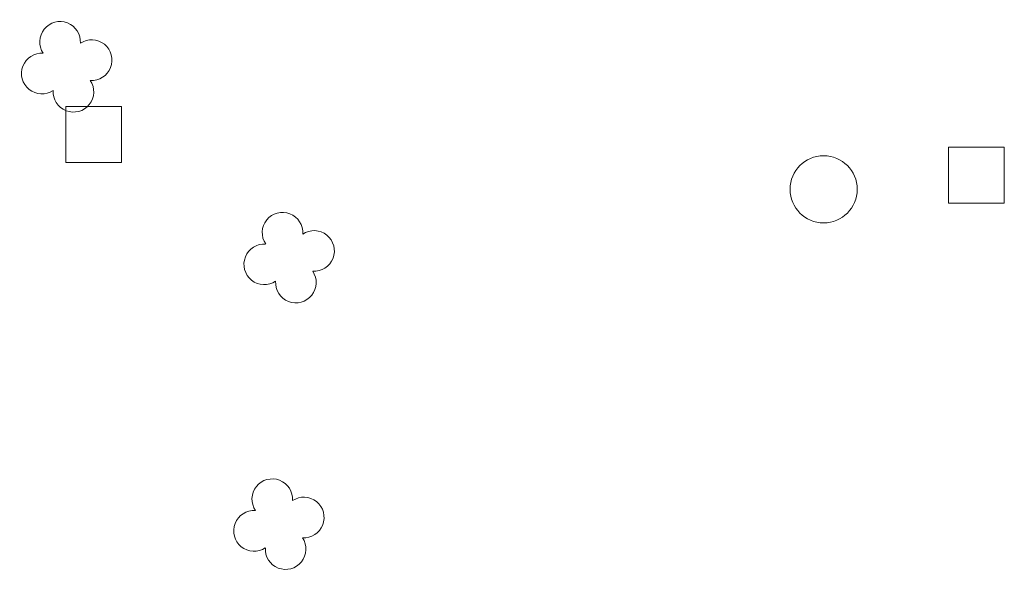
# Model space of a CAD drawing. Header units: metres. Extents: x 43144 to 46063, y 371355 to 373145.
# Tile 23 of 136: x 45290 to 45308, y 372081 to 372091. Entities that reach past the tile are written whole.
import ezdxf

# ---------------------------------------------------------------- set-up
doc = ezdxf.new("R2010")
doc.units = ezdxf.units.M

msp = doc.modelspace()

# ---------------------------------------------------------------- linework, layer by layer
at = {"layer": '', "color": 6, "linetype": 'Continuous', "lineweight": 13, "flags": 128}
for points in [[(45291.255, 372088.236), (45292.255, 372088.236), (45292.255, 372089.236), (45291.255, 372089.236), (45291.255, 372088.236)], [(45291.255, 372088.236), (45292.255, 372088.236), (45292.255, 372089.236), (45291.255, 372089.236), (45291.255, 372088.236)], [(45291.255, 372088.236), (45292.255, 372088.236), (45292.255, 372089.236), (45291.255, 372089.236), (45291.255, 372088.236)], [(45291.255, 372088.236), (45292.255, 372088.236), (45292.255, 372089.236), (45291.255, 372089.236), (45291.255, 372088.236)], [(45291.255, 372088.236), (45292.255, 372088.236), (45292.255, 372089.236), (45291.255, 372089.236), (45291.255, 372088.236)], [(45291.255, 372088.236), (45292.255, 372088.236), (45292.255, 372089.236), (45291.255, 372089.236), (45291.255, 372088.236)], [(45291.255, 372088.236), (45292.255, 372088.236), (45292.255, 372089.236), (45291.255, 372089.236), (45291.255, 372088.236)], [(45291.255, 372088.236), (45292.255, 372088.236), (45292.255, 372089.236), (45291.255, 372089.236), (45291.255, 372088.236)], [(45291.255, 372088.236), (45292.255, 372088.236), (45292.255, 372089.236), (45291.255, 372089.236), (45291.255, 372088.236)], [(45291.255, 372088.236), (45292.255, 372088.236), (45292.255, 372089.236), (45291.255, 372089.236), (45291.255, 372088.236)], [(45291.255, 372088.236), (45292.255, 372088.236), (45292.255, 372089.236), (45291.255, 372089.236), (45291.255, 372088.236)], [(45291.255, 372088.236), (45292.255, 372088.236), (45292.255, 372089.236), (45291.255, 372089.236), (45291.255, 372088.236)], [(45291.255, 372088.236), (45292.255, 372088.236), (45292.255, 372089.236), (45291.255, 372089.236), (45291.255, 372088.236)], [(45291.255, 372088.236), (45292.255, 372088.236), (45292.255, 372089.236), (45291.255, 372089.236), (45291.255, 372088.236)], [(45291.255, 372088.236), (45292.255, 372088.236), (45292.255, 372089.236), (45291.255, 372089.236), (45291.255, 372088.236)], [(45291.255, 372088.236), (45292.255, 372088.236), (45292.255, 372089.236), (45291.255, 372089.236), (45291.255, 372088.236)], [(45291.255, 372088.236), (45292.255, 372088.236), (45292.255, 372089.236), (45291.255, 372089.236), (45291.255, 372088.236)], [(45291.255, 372088.236), (45292.255, 372088.236), (45292.255, 372089.236), (45291.255, 372089.236), (45291.255, 372088.236)], [(45291.255, 372088.236), (45292.255, 372088.236), (45292.255, 372089.236), (45291.255, 372089.236), (45291.255, 372088.236)], [(45291.255, 372088.236), (45292.255, 372088.236), (45292.255, 372089.236), (45291.255, 372089.236), (45291.255, 372088.236)], [(45291.255, 372088.236), (45292.255, 372088.236), (45292.255, 372089.236), (45291.255, 372089.236), (45291.255, 372088.236)], [(45291.255, 372088.236), (45292.255, 372088.236), (45292.255, 372089.236), (45291.255, 372089.236), (45291.255, 372088.236)], [(45291.255, 372088.236), (45292.255, 372088.236), (45292.255, 372089.236), (45291.255, 372089.236), (45291.255, 372088.236)], [(45291.255, 372088.236), (45292.255, 372088.236), (45292.255, 372089.236), (45291.255, 372089.236), (45291.255, 372088.236)], [(45291.255, 372088.236), (45292.255, 372088.236), (45292.255, 372089.236), (45291.255, 372089.236), (45291.255, 372088.236)], [(45291.255, 372088.236), (45292.255, 372088.236), (45292.255, 372089.236), (45291.255, 372089.236), (45291.255, 372088.236)], [(45291.255, 372088.236), (45292.255, 372088.236), (45292.255, 372089.236), (45291.255, 372089.236), (45291.255, 372088.236)], [(45291.255, 372088.236), (45292.255, 372088.236), (45292.255, 372089.236), (45291.255, 372089.236), (45291.255, 372088.236)], [(45291.255, 372088.236), (45292.255, 372088.236), (45292.255, 372089.236), (45291.255, 372089.236), (45291.255, 372088.236)], [(45291.255, 372088.236), (45292.255, 372088.236), (45292.255, 372089.236), (45291.255, 372089.236), (45291.255, 372088.236)], [(45291.255, 372088.236), (45292.255, 372088.236), (45292.255, 372089.236), (45291.255, 372089.236), (45291.255, 372088.236)], [(45291.255, 372088.236), (45292.255, 372088.236), (45292.255, 372089.236), (45291.255, 372089.236), (45291.255, 372088.236)], [(45291.255, 372088.236), (45292.255, 372088.236), (45292.255, 372089.236), (45291.255, 372089.236), (45291.255, 372088.236)], [(45291.255, 372088.236), (45292.255, 372088.236), (45292.255, 372089.236), (45291.255, 372089.236), (45291.255, 372088.236)], [(45307.046, 372087.506), (45308.046, 372087.506), (45308.046, 372088.506), (45307.046, 372088.506), (45307.046, 372087.506)], [(45307.046, 372087.506), (45308.046, 372087.506), (45308.046, 372088.506), (45307.046, 372088.506), (45307.046, 372087.506)], [(45307.046, 372087.506), (45308.046, 372087.506), (45308.046, 372088.506), (45307.046, 372088.506), (45307.046, 372087.506)], [(45307.046, 372087.506), (45308.046, 372087.506), (45308.046, 372088.506), (45307.046, 372088.506), (45307.046, 372087.506)], [(45307.046, 372087.506), (45308.046, 372087.506), (45308.046, 372088.506), (45307.046, 372088.506), (45307.046, 372087.506)], [(45307.046, 372087.506), (45308.046, 372087.506), (45308.046, 372088.506), (45307.046, 372088.506), (45307.046, 372087.506)], [(45307.046, 372087.506), (45308.046, 372087.506), (45308.046, 372088.506), (45307.046, 372088.506), (45307.046, 372087.506)], [(45307.046, 372087.506), (45308.046, 372087.506), (45308.046, 372088.506), (45307.046, 372088.506), (45307.046, 372087.506)], [(45307.046, 372087.506), (45308.046, 372087.506), (45308.046, 372088.506), (45307.046, 372088.506), (45307.046, 372087.506)], [(45307.046, 372087.506), (45308.046, 372087.506), (45308.046, 372088.506), (45307.046, 372088.506), (45307.046, 372087.506)], [(45307.046, 372087.506), (45308.046, 372087.506), (45308.046, 372088.506), (45307.046, 372088.506), (45307.046, 372087.506)], [(45307.046, 372087.506), (45308.046, 372087.506), (45308.046, 372088.506), (45307.046, 372088.506), (45307.046, 372087.506)], [(45307.046, 372087.506), (45308.046, 372087.506), (45308.046, 372088.506), (45307.046, 372088.506), (45307.046, 372087.506)], [(45307.046, 372087.506), (45308.046, 372087.506), (45308.046, 372088.506), (45307.046, 372088.506), (45307.046, 372087.506)], [(45307.046, 372087.506), (45308.046, 372087.506), (45308.046, 372088.506), (45307.046, 372088.506), (45307.046, 372087.506)], [(45307.046, 372087.506), (45308.046, 372087.506), (45308.046, 372088.506), (45307.046, 372088.506), (45307.046, 372087.506)], [(45307.046, 372087.506), (45308.046, 372087.506), (45308.046, 372088.506), (45307.046, 372088.506), (45307.046, 372087.506)], [(45307.046, 372087.506), (45308.046, 372087.506), (45308.046, 372088.506), (45307.046, 372088.506), (45307.046, 372087.506)], [(45307.046, 372087.506), (45308.046, 372087.506), (45308.046, 372088.506), (45307.046, 372088.506), (45307.046, 372087.506)], [(45307.046, 372087.506), (45308.046, 372087.506), (45308.046, 372088.506), (45307.046, 372088.506), (45307.046, 372087.506)], [(45307.046, 372087.506), (45308.046, 372087.506), (45308.046, 372088.506), (45307.046, 372088.506), (45307.046, 372087.506)], [(45307.046, 372087.506), (45308.046, 372087.506), (45308.046, 372088.506), (45307.046, 372088.506), (45307.046, 372087.506)], [(45307.046, 372087.506), (45308.046, 372087.506), (45308.046, 372088.506), (45307.046, 372088.506), (45307.046, 372087.506)], [(45307.046, 372087.506), (45308.046, 372087.506), (45308.046, 372088.506), (45307.046, 372088.506), (45307.046, 372087.506)], [(45307.046, 372087.506), (45308.046, 372087.506), (45308.046, 372088.506), (45307.046, 372088.506), (45307.046, 372087.506)], [(45307.046, 372087.506), (45308.046, 372087.506), (45308.046, 372088.506), (45307.046, 372088.506), (45307.046, 372087.506)], [(45307.046, 372087.506), (45308.046, 372087.506), (45308.046, 372088.506), (45307.046, 372088.506), (45307.046, 372087.506)], [(45307.046, 372087.506), (45308.046, 372087.506), (45308.046, 372088.506), (45307.046, 372088.506), (45307.046, 372087.506)], [(45307.046, 372087.506), (45308.046, 372087.506), (45308.046, 372088.506), (45307.046, 372088.506), (45307.046, 372087.506)], [(45307.046, 372087.506), (45308.046, 372087.506), (45308.046, 372088.506), (45307.046, 372088.506), (45307.046, 372087.506)], [(45307.046, 372087.506), (45308.046, 372087.506), (45308.046, 372088.506), (45307.046, 372088.506), (45307.046, 372087.506)], [(45307.046, 372087.506), (45308.046, 372087.506), (45308.046, 372088.506), (45307.046, 372088.506), (45307.046, 372087.506)], [(45307.046, 372087.506), (45308.046, 372087.506), (45308.046, 372088.506), (45307.046, 372088.506), (45307.046, 372087.506)], [(45307.046, 372087.506), (45308.046, 372087.506), (45308.046, 372088.506), (45307.046, 372088.506), (45307.046, 372087.506)]]:
    msp.add_lwpolyline(points, close=True, dxfattribs=at)
at = {"layer": '', "color": 30, "linetype": 'Continuous', "lineweight": 0}
msp.add_circle((45304.814, 372087.756), 0.6, dxfattribs=at)
msp.add_circle((45304.814, 372087.756), 0.6, dxfattribs=at)
msp.add_circle((45304.814, 372087.756), 0.6, dxfattribs=at)
msp.add_circle((45304.814, 372087.756), 0.6, dxfattribs=at)
msp.add_circle((45304.814, 372087.756), 0.6, dxfattribs=at)
msp.add_circle((45304.814, 372087.756), 0.6, dxfattribs=at)
msp.add_circle((45304.814, 372087.756), 0.6, dxfattribs=at)
msp.add_circle((45304.814, 372087.756), 0.6, dxfattribs=at)
msp.add_circle((45304.814, 372087.756), 0.6, dxfattribs=at)
msp.add_circle((45304.814, 372087.756), 0.6, dxfattribs=at)
msp.add_circle((45304.814, 372087.756), 0.6, dxfattribs=at)
msp.add_circle((45304.814, 372087.756), 0.6, dxfattribs=at)
msp.add_circle((45304.814, 372087.756), 0.6, dxfattribs=at)
msp.add_circle((45304.814, 372087.756), 0.6, dxfattribs=at)
msp.add_circle((45304.814, 372087.756), 0.6, dxfattribs=at)
msp.add_circle((45304.814, 372087.756), 0.6, dxfattribs=at)
msp.add_circle((45304.814, 372087.756), 0.6, dxfattribs=at)
msp.add_circle((45304.814, 372087.756), 0.6, dxfattribs=at)
msp.add_circle((45304.814, 372087.756), 0.6, dxfattribs=at)
msp.add_circle((45304.814, 372087.756), 0.6, dxfattribs=at)
msp.add_circle((45304.814, 372087.756), 0.6, dxfattribs=at)
msp.add_circle((45304.814, 372087.756), 0.6, dxfattribs=at)
msp.add_circle((45304.814, 372087.756), 0.6, dxfattribs=at)
msp.add_circle((45304.814, 372087.756), 0.6, dxfattribs=at)
msp.add_circle((45304.814, 372087.756), 0.6, dxfattribs=at)
msp.add_circle((45304.814, 372087.756), 0.6, dxfattribs=at)
msp.add_circle((45304.814, 372087.756), 0.6, dxfattribs=at)
msp.add_circle((45304.814, 372087.756), 0.6, dxfattribs=at)
msp.add_circle((45304.814, 372087.756), 0.6, dxfattribs=at)
msp.add_circle((45304.814, 372087.756), 0.6, dxfattribs=at)
msp.add_circle((45304.814, 372087.756), 0.6, dxfattribs=at)
msp.add_circle((45304.814, 372087.756), 0.6, dxfattribs=at)
msp.add_circle((45304.814, 372087.756), 0.6, dxfattribs=at)
msp.add_circle((45304.814, 372087.756), 0.6, dxfattribs=at)
at = {"layer": '', "color": 116, "linetype": 'Continuous', "lineweight": 13, "extrusion": (0, 0, -1)}
for centre, start, end in [((-45291.155, 372090.39), 326.0753, 183.9246), ((-45291.155, 372090.39), 326.0753, 183.9246), ((-45291.155, 372090.39), 326.0753, 183.9246), ((-45291.155, 372090.39), 326.0753, 183.9246), ((-45291.155, 372090.39), 326.0753, 183.9246), ((-45291.155, 372090.39), 326.0753, 183.9246), ((-45291.155, 372090.39), 326.0753, 183.9246), ((-45291.155, 372090.39), 326.0753, 183.9246), ((-45291.155, 372090.39), 326.0753, 183.9246), ((-45291.155, 372090.39), 326.0753, 183.9246), ((-45291.155, 372090.39), 326.0753, 183.9246), ((-45291.155, 372090.39), 326.0753, 183.9246), ((-45291.155, 372090.39), 326.0753, 183.9246), ((-45291.155, 372090.39), 326.0753, 183.9246), ((-45291.155, 372090.39), 326.0753, 183.9246), ((-45291.155, 372090.39), 326.0753, 183.9246), ((-45291.155, 372090.39), 326.0753, 183.9246), ((-45291.155, 372090.39), 326.0753, 183.9246), ((-45291.155, 372090.39), 326.0753, 183.9246), ((-45291.155, 372090.39), 326.0753, 183.9246), ((-45291.155, 372090.39), 326.0753, 183.9246), ((-45291.155, 372090.39), 326.0753, 183.9246), ((-45291.155, 372090.39), 326.0753, 183.9246), ((-45291.155, 372090.39), 326.0753, 183.9246), ((-45291.155, 372090.39), 326.0753, 183.9246), ((-45291.155, 372090.39), 326.0753, 183.9246), ((-45291.155, 372090.39), 326.0753, 183.9246), ((-45291.155, 372090.39), 326.0753, 183.9246), ((-45291.155, 372090.39), 326.0753, 183.9246), ((-45291.155, 372090.39), 326.0753, 183.9246), ((-45291.155, 372090.39), 326.0753, 183.9246), ((-45291.155, 372090.39), 326.0753, 183.9246), ((-45291.155, 372090.39), 326.0753, 183.9246), ((-45291.155, 372090.39), 326.0753, 183.9246), ((-45291.72, 372090.063), 56.0753, 273.9246), ((-45291.72, 372090.063), 56.0753, 273.9246), ((-45291.72, 372090.063), 56.0753, 273.9246), ((-45291.72, 372090.063), 56.0753, 273.9246), ((-45291.72, 372090.063), 56.0753, 273.9246), ((-45291.72, 372090.063), 56.0753, 273.9246), ((-45291.72, 372090.063), 56.0753, 273.9246), ((-45291.72, 372090.063), 56.0753, 273.9246), ((-45291.72, 372090.063), 56.0753, 273.9246), ((-45291.72, 372090.063), 56.0753, 273.9246), ((-45291.72, 372090.063), 56.0753, 273.9246), ((-45291.72, 372090.063), 56.0753, 273.9246), ((-45291.72, 372090.063), 56.0753, 273.9246), ((-45291.72, 372090.063), 56.0753, 273.9246), ((-45291.72, 372090.063), 56.0753, 273.9246), ((-45291.72, 372090.063), 56.0753, 273.9246), ((-45291.72, 372090.063), 56.0753, 273.9246), ((-45291.72, 372090.063), 56.0753, 273.9246), ((-45291.72, 372090.063), 56.0753, 273.9246), ((-45291.72, 372090.063), 56.0753, 273.9246), ((-45291.72, 372090.063), 56.0753, 273.9246), ((-45291.72, 372090.063), 56.0753, 273.9246), ((-45291.72, 372090.063), 56.0753, 273.9246), ((-45291.72, 372090.063), 56.0753, 273.9246), ((-45291.72, 372090.063), 56.0753, 273.9246), ((-45291.72, 372090.063), 56.0753, 273.9246), ((-45291.72, 372090.063), 56.0753, 273.9246), ((-45291.72, 372090.063), 56.0753, 273.9246), ((-45291.72, 372090.063), 56.0753, 273.9246), ((-45291.72, 372090.063), 56.0753, 273.9246), ((-45291.72, 372090.063), 56.0753, 273.9246), ((-45291.72, 372090.063), 56.0753, 273.9246), ((-45291.72, 372090.063), 56.0753, 273.9246), ((-45291.72, 372090.063), 56.0753, 273.9246), ((-45290.828, 372089.824), 236.0753, 93.9246), ((-45290.828, 372089.824), 236.0753, 93.9246), ((-45290.828, 372089.824), 236.0753, 93.9246), ((-45290.828, 372089.824), 236.0753, 93.9246), ((-45290.828, 372089.824), 236.0753, 93.9246), ((-45290.828, 372089.824), 236.0753, 93.9246), ((-45290.828, 372089.824), 236.0753, 93.9246), ((-45290.828, 372089.824), 236.0753, 93.9246), ((-45290.828, 372089.824), 236.0753, 93.9246), ((-45290.828, 372089.824), 236.0753, 93.9246), ((-45290.828, 372089.824), 236.0753, 93.9246), ((-45290.828, 372089.824), 236.0753, 93.9246), ((-45290.828, 372089.824), 236.0753, 93.9246), ((-45290.828, 372089.824), 236.0753, 93.9246), ((-45290.828, 372089.824), 236.0753, 93.9246), ((-45290.828, 372089.824), 236.0753, 93.9246), ((-45290.828, 372089.824), 236.0753, 93.9246), ((-45290.828, 372089.824), 236.0753, 93.9246), ((-45290.828, 372089.824), 236.0753, 93.9246), ((-45290.828, 372089.824), 236.0753, 93.9246), ((-45290.828, 372089.824), 236.0753, 93.9246), ((-45290.828, 372089.824), 236.0753, 93.9246), ((-45290.828, 372089.824), 236.0753, 93.9246), ((-45290.828, 372089.824), 236.0753, 93.9246), ((-45290.828, 372089.824), 236.0753, 93.9246), ((-45290.828, 372089.824), 236.0753, 93.9246), ((-45290.828, 372089.824), 236.0753, 93.9246), ((-45290.828, 372089.824), 236.0753, 93.9246), ((-45290.828, 372089.824), 236.0753, 93.9246), ((-45290.828, 372089.824), 236.0753, 93.9246), ((-45290.828, 372089.824), 236.0753, 93.9246), ((-45290.828, 372089.824), 236.0753, 93.9246), ((-45290.828, 372089.824), 236.0753, 93.9246), ((-45290.828, 372089.824), 236.0753, 93.9246), ((-45291.394, 372089.498), 146.0753, 3.9246), ((-45291.394, 372089.498), 146.0753, 3.9246), ((-45291.394, 372089.498), 146.0753, 3.9246), ((-45291.394, 372089.498), 146.0753, 3.9246), ((-45291.394, 372089.498), 146.0753, 3.9246), ((-45291.394, 372089.498), 146.0753, 3.9246), ((-45291.394, 372089.498), 146.0753, 3.9246), ((-45291.394, 372089.498), 146.0753, 3.9246), ((-45291.394, 372089.498), 146.0753, 3.9246), ((-45291.394, 372089.498), 146.0753, 3.9246), ((-45291.394, 372089.498), 146.0753, 3.9246), ((-45291.394, 372089.498), 146.0753, 3.9246), ((-45291.394, 372089.498), 146.0753, 3.9246), ((-45291.394, 372089.498), 146.0753, 3.9246), ((-45291.394, 372089.498), 146.0753, 3.9246), ((-45291.394, 372089.498), 146.0753, 3.9246), ((-45291.394, 372089.498), 146.0753, 3.9246), ((-45291.394, 372089.498), 146.0753, 3.9246), ((-45291.394, 372089.498), 146.0753, 3.9246), ((-45291.394, 372089.498), 146.0753, 3.9246), ((-45291.394, 372089.498), 146.0753, 3.9246), ((-45291.394, 372089.498), 146.0753, 3.9246), ((-45291.394, 372089.498), 146.0753, 3.9246), ((-45291.394, 372089.498), 146.0753, 3.9246), ((-45291.394, 372089.498), 146.0753, 3.9246), ((-45291.394, 372089.498), 146.0753, 3.9246), ((-45291.394, 372089.498), 146.0753, 3.9246), ((-45291.394, 372089.498), 146.0753, 3.9246), ((-45291.394, 372089.498), 146.0753, 3.9246), ((-45291.394, 372089.498), 146.0753, 3.9246), ((-45291.394, 372089.498), 146.0753, 3.9246), ((-45291.394, 372089.498), 146.0753, 3.9246), ((-45291.394, 372089.498), 146.0753, 3.9246), ((-45291.394, 372089.498), 146.0753, 3.9246), ((-45295.134, 372086.981), 326.0753, 183.9246), ((-45295.134, 372086.981), 326.0753, 183.9246), ((-45295.134, 372086.981), 326.0753, 183.9246), ((-45295.134, 372086.981), 326.0753, 183.9246), ((-45295.134, 372086.981), 326.0753, 183.9246), ((-45295.134, 372086.981), 326.0753, 183.9246), ((-45295.134, 372086.981), 326.0753, 183.9246), ((-45295.134, 372086.981), 326.0753, 183.9246), ((-45295.134, 372086.981), 326.0753, 183.9246), ((-45295.134, 372086.981), 326.0753, 183.9246), ((-45295.134, 372086.981), 326.0753, 183.9246), ((-45295.134, 372086.981), 326.0753, 183.9246), ((-45295.134, 372086.981), 326.0753, 183.9246), ((-45295.134, 372086.981), 326.0753, 183.9246), ((-45295.134, 372086.981), 326.0753, 183.9246), ((-45295.134, 372086.981), 326.0753, 183.9246), ((-45295.134, 372086.981), 326.0753, 183.9246), ((-45295.134, 372086.981), 326.0753, 183.9246), ((-45295.134, 372086.981), 326.0753, 183.9246), ((-45295.134, 372086.981), 326.0753, 183.9246), ((-45295.134, 372086.981), 326.0753, 183.9246), ((-45295.134, 372086.981), 326.0753, 183.9246), ((-45295.134, 372086.981), 326.0753, 183.9246), ((-45295.134, 372086.981), 326.0753, 183.9246), ((-45295.134, 372086.981), 326.0753, 183.9246), ((-45295.134, 372086.981), 326.0753, 183.9246), ((-45295.134, 372086.981), 326.0753, 183.9246), ((-45295.134, 372086.981), 326.0753, 183.9246), ((-45295.134, 372086.981), 326.0753, 183.9246), ((-45295.134, 372086.981), 326.0753, 183.9246), ((-45295.134, 372086.981), 326.0753, 183.9246), ((-45295.134, 372086.981), 326.0753, 183.9246), ((-45295.134, 372086.981), 326.0753, 183.9246), ((-45295.134, 372086.981), 326.0753, 183.9246), ((-45295.699, 372086.654), 56.0753, 273.9246), ((-45295.699, 372086.654), 56.0753, 273.9246), ((-45295.699, 372086.654), 56.0753, 273.9246), ((-45295.699, 372086.654), 56.0753, 273.9246), ((-45295.699, 372086.654), 56.0753, 273.9246), ((-45295.699, 372086.654), 56.0753, 273.9246), ((-45295.699, 372086.654), 56.0753, 273.9246), ((-45295.699, 372086.654), 56.0753, 273.9246), ((-45295.699, 372086.654), 56.0753, 273.9246), ((-45295.699, 372086.654), 56.0753, 273.9246), ((-45295.699, 372086.654), 56.0753, 273.9246), ((-45295.699, 372086.654), 56.0753, 273.9246), ((-45295.699, 372086.654), 56.0753, 273.9246), ((-45295.699, 372086.654), 56.0753, 273.9246), ((-45295.699, 372086.654), 56.0753, 273.9246), ((-45295.699, 372086.654), 56.0753, 273.9246), ((-45295.699, 372086.654), 56.0753, 273.9246), ((-45295.699, 372086.654), 56.0753, 273.9246), ((-45295.699, 372086.654), 56.0753, 273.9246), ((-45295.699, 372086.654), 56.0753, 273.9246), ((-45295.699, 372086.654), 56.0753, 273.9246), ((-45295.699, 372086.654), 56.0753, 273.9246), ((-45295.699, 372086.654), 56.0753, 273.9246), ((-45295.699, 372086.654), 56.0753, 273.9246), ((-45295.699, 372086.654), 56.0753, 273.9246), ((-45295.699, 372086.654), 56.0753, 273.9246), ((-45295.699, 372086.654), 56.0753, 273.9246), ((-45295.699, 372086.654), 56.0753, 273.9246), ((-45295.699, 372086.654), 56.0753, 273.9246), ((-45295.699, 372086.654), 56.0753, 273.9246), ((-45295.699, 372086.654), 56.0753, 273.9246), ((-45295.699, 372086.654), 56.0753, 273.9246), ((-45295.699, 372086.654), 56.0753, 273.9246), ((-45295.699, 372086.654), 56.0753, 273.9246), ((-45294.807, 372086.415), 236.0753, 93.9246), ((-45294.807, 372086.415), 236.0753, 93.9246), ((-45294.807, 372086.415), 236.0753, 93.9246), ((-45294.807, 372086.415), 236.0753, 93.9246), ((-45294.807, 372086.415), 236.0753, 93.9246), ((-45294.807, 372086.415), 236.0753, 93.9246), ((-45294.807, 372086.415), 236.0753, 93.9246), ((-45294.807, 372086.415), 236.0753, 93.9246), ((-45294.807, 372086.415), 236.0753, 93.9246), ((-45294.807, 372086.415), 236.0753, 93.9246), ((-45294.807, 372086.415), 236.0753, 93.9246), ((-45294.807, 372086.415), 236.0753, 93.9246), ((-45294.807, 372086.415), 236.0753, 93.9246), ((-45294.807, 372086.415), 236.0753, 93.9246), ((-45294.807, 372086.415), 236.0753, 93.9246), ((-45294.807, 372086.415), 236.0753, 93.9246), ((-45294.807, 372086.415), 236.0753, 93.9246), ((-45294.807, 372086.415), 236.0753, 93.9246), ((-45294.807, 372086.415), 236.0753, 93.9246), ((-45294.807, 372086.415), 236.0753, 93.9246), ((-45294.807, 372086.415), 236.0753, 93.9246), ((-45294.807, 372086.415), 236.0753, 93.9246), ((-45294.807, 372086.415), 236.0753, 93.9246), ((-45294.807, 372086.415), 236.0753, 93.9246), ((-45294.807, 372086.415), 236.0753, 93.9246), ((-45294.807, 372086.415), 236.0753, 93.9246), ((-45294.807, 372086.415), 236.0753, 93.9246), ((-45294.807, 372086.415), 236.0753, 93.9246), ((-45294.807, 372086.415), 236.0753, 93.9246), ((-45294.807, 372086.415), 236.0753, 93.9246), ((-45294.807, 372086.415), 236.0753, 93.9246), ((-45294.807, 372086.415), 236.0753, 93.9246), ((-45294.807, 372086.415), 236.0753, 93.9246), ((-45294.807, 372086.415), 236.0753, 93.9246), ((-45295.373, 372086.089), 146.0753, 3.9246), ((-45295.373, 372086.089), 146.0753, 3.9246), ((-45295.373, 372086.089), 146.0753, 3.9246), ((-45295.373, 372086.089), 146.0753, 3.9246), ((-45295.373, 372086.089), 146.0753, 3.9246), ((-45295.373, 372086.089), 146.0753, 3.9246), ((-45295.373, 372086.089), 146.0753, 3.9246), ((-45295.373, 372086.089), 146.0753, 3.9246), ((-45295.373, 372086.089), 146.0753, 3.9246), ((-45295.373, 372086.089), 146.0753, 3.9246), ((-45295.373, 372086.089), 146.0753, 3.9246), ((-45295.373, 372086.089), 146.0753, 3.9246), ((-45295.373, 372086.089), 146.0753, 3.9246), ((-45295.373, 372086.089), 146.0753, 3.9246), ((-45295.373, 372086.089), 146.0753, 3.9246), ((-45295.373, 372086.089), 146.0753, 3.9246), ((-45295.373, 372086.089), 146.0753, 3.9246), ((-45295.373, 372086.089), 146.0753, 3.9246), ((-45295.373, 372086.089), 146.0753, 3.9246), ((-45295.373, 372086.089), 146.0753, 3.9246), ((-45295.373, 372086.089), 146.0753, 3.9246), ((-45295.373, 372086.089), 146.0753, 3.9246), ((-45295.373, 372086.089), 146.0753, 3.9246), ((-45295.373, 372086.089), 146.0753, 3.9246), ((-45295.373, 372086.089), 146.0753, 3.9246), ((-45295.373, 372086.089), 146.0753, 3.9246), ((-45295.373, 372086.089), 146.0753, 3.9246), ((-45295.373, 372086.089), 146.0753, 3.9246), ((-45295.373, 372086.089), 146.0753, 3.9246), ((-45295.373, 372086.089), 146.0753, 3.9246), ((-45295.373, 372086.089), 146.0753, 3.9246), ((-45295.373, 372086.089), 146.0753, 3.9246), ((-45295.373, 372086.089), 146.0753, 3.9246), ((-45295.373, 372086.089), 146.0753, 3.9246), ((-45294.95, 372082.218), 326.0753, 183.9246), ((-45294.95, 372082.218), 326.0753, 183.9246), ((-45294.95, 372082.218), 326.0753, 183.9246), ((-45294.95, 372082.218), 326.0753, 183.9246), ((-45294.95, 372082.218), 326.0753, 183.9246), ((-45294.95, 372082.218), 326.0753, 183.9246), ((-45294.95, 372082.218), 326.0753, 183.9246), ((-45294.95, 372082.218), 326.0753, 183.9246), ((-45294.95, 372082.218), 326.0753, 183.9246), ((-45294.95, 372082.218), 326.0753, 183.9246), ((-45294.95, 372082.218), 326.0753, 183.9246), ((-45294.95, 372082.218), 326.0753, 183.9246), ((-45294.95, 372082.218), 326.0753, 183.9246), ((-45294.95, 372082.218), 326.0753, 183.9246), ((-45294.95, 372082.218), 326.0753, 183.9246), ((-45294.95, 372082.218), 326.0753, 183.9246), ((-45294.95, 372082.218), 326.0753, 183.9246), ((-45294.95, 372082.218), 326.0753, 183.9246), ((-45294.95, 372082.218), 326.0753, 183.9246), ((-45294.95, 372082.218), 326.0753, 183.9246), ((-45294.95, 372082.218), 326.0753, 183.9246), ((-45294.95, 372082.218), 326.0753, 183.9246), ((-45294.95, 372082.218), 326.0753, 183.9246), ((-45294.95, 372082.218), 326.0753, 183.9246), ((-45294.95, 372082.218), 326.0753, 183.9246), ((-45294.95, 372082.218), 326.0753, 183.9246), ((-45294.95, 372082.218), 326.0753, 183.9246), ((-45294.95, 372082.218), 326.0753, 183.9246), ((-45294.95, 372082.218), 326.0753, 183.9246), ((-45294.95, 372082.218), 326.0753, 183.9246), ((-45294.95, 372082.218), 326.0753, 183.9246), ((-45294.95, 372082.218), 326.0753, 183.9246), ((-45294.95, 372082.218), 326.0753, 183.9246), ((-45294.95, 372082.218), 326.0753, 183.9246), ((-45295.515, 372081.891), 56.0753, 273.9246), ((-45295.515, 372081.891), 56.0753, 273.9246), ((-45295.515, 372081.891), 56.0753, 273.9246), ((-45295.515, 372081.891), 56.0753, 273.9246), ((-45295.515, 372081.891), 56.0753, 273.9246), ((-45295.515, 372081.891), 56.0753, 273.9246), ((-45295.515, 372081.891), 56.0753, 273.9246), ((-45295.515, 372081.891), 56.0753, 273.9246), ((-45295.515, 372081.891), 56.0753, 273.9246), ((-45295.515, 372081.891), 56.0753, 273.9246), ((-45295.515, 372081.891), 56.0753, 273.9246), ((-45295.515, 372081.891), 56.0753, 273.9246), ((-45295.515, 372081.891), 56.0753, 273.9246), ((-45295.515, 372081.891), 56.0753, 273.9246), ((-45295.515, 372081.891), 56.0753, 273.9246), ((-45295.515, 372081.891), 56.0753, 273.9246), ((-45295.515, 372081.891), 56.0753, 273.9246), ((-45295.515, 372081.891), 56.0753, 273.9246), ((-45295.515, 372081.891), 56.0753, 273.9246), ((-45295.515, 372081.891), 56.0753, 273.9246), ((-45295.515, 372081.891), 56.0753, 273.9246), ((-45295.515, 372081.891), 56.0753, 273.9246), ((-45295.515, 372081.891), 56.0753, 273.9246), ((-45295.515, 372081.891), 56.0753, 273.9246), ((-45295.515, 372081.891), 56.0753, 273.9246), ((-45295.515, 372081.891), 56.0753, 273.9246), ((-45295.515, 372081.891), 56.0753, 273.9246), ((-45295.515, 372081.891), 56.0753, 273.9246), ((-45295.515, 372081.891), 56.0753, 273.9246), ((-45295.515, 372081.891), 56.0753, 273.9246), ((-45295.515, 372081.891), 56.0753, 273.9246), ((-45295.515, 372081.891), 56.0753, 273.9246), ((-45295.515, 372081.891), 56.0753, 273.9246), ((-45295.515, 372081.891), 56.0753, 273.9246), ((-45294.623, 372081.652), 236.0753, 93.9246), ((-45294.623, 372081.652), 236.0753, 93.9246), ((-45294.623, 372081.652), 236.0753, 93.9246), ((-45294.623, 372081.652), 236.0753, 93.9246), ((-45294.623, 372081.652), 236.0753, 93.9246), ((-45294.623, 372081.652), 236.0753, 93.9246), ((-45294.623, 372081.652), 236.0753, 93.9246), ((-45294.623, 372081.652), 236.0753, 93.9246), ((-45294.623, 372081.652), 236.0753, 93.9246), ((-45294.623, 372081.652), 236.0753, 93.9246), ((-45294.623, 372081.652), 236.0753, 93.9246), ((-45294.623, 372081.652), 236.0753, 93.9246), ((-45294.623, 372081.652), 236.0753, 93.9246), ((-45294.623, 372081.652), 236.0753, 93.9246), ((-45294.623, 372081.652), 236.0753, 93.9246), ((-45294.623, 372081.652), 236.0753, 93.9246), ((-45294.623, 372081.652), 236.0753, 93.9246), ((-45294.623, 372081.652), 236.0753, 93.9246), ((-45294.623, 372081.652), 236.0753, 93.9246), ((-45294.623, 372081.652), 236.0753, 93.9246), ((-45294.623, 372081.652), 236.0753, 93.9246), ((-45294.623, 372081.652), 236.0753, 93.9246), ((-45294.623, 372081.652), 236.0753, 93.9246), ((-45294.623, 372081.652), 236.0753, 93.9246), ((-45294.623, 372081.652), 236.0753, 93.9246), ((-45294.623, 372081.652), 236.0753, 93.9246), ((-45294.623, 372081.652), 236.0753, 93.9246), ((-45294.623, 372081.652), 236.0753, 93.9246), ((-45294.623, 372081.652), 236.0753, 93.9246), ((-45294.623, 372081.652), 236.0753, 93.9246), ((-45294.623, 372081.652), 236.0753, 93.9246), ((-45294.623, 372081.652), 236.0753, 93.9246), ((-45294.623, 372081.652), 236.0753, 93.9246), ((-45294.623, 372081.652), 236.0753, 93.9246), ((-45295.189, 372081.326), 146.0753, 3.9246), ((-45295.189, 372081.326), 146.0753, 3.9246), ((-45295.189, 372081.326), 146.0753, 3.9246), ((-45295.189, 372081.326), 146.0753, 3.9246), ((-45295.189, 372081.326), 146.0753, 3.9246), ((-45295.189, 372081.326), 146.0753, 3.9246), ((-45295.189, 372081.326), 146.0753, 3.9246), ((-45295.189, 372081.326), 146.0753, 3.9246), ((-45295.189, 372081.326), 146.0753, 3.9246), ((-45295.189, 372081.326), 146.0753, 3.9246), ((-45295.189, 372081.326), 146.0753, 3.9246), ((-45295.189, 372081.326), 146.0753, 3.9246), ((-45295.189, 372081.326), 146.0753, 3.9246), ((-45295.189, 372081.326), 146.0753, 3.9246), ((-45295.189, 372081.326), 146.0753, 3.9246), ((-45295.189, 372081.326), 146.0753, 3.9246), ((-45295.189, 372081.326), 146.0753, 3.9246), ((-45295.189, 372081.326), 146.0753, 3.9246), ((-45295.189, 372081.326), 146.0753, 3.9246), ((-45295.189, 372081.326), 146.0753, 3.9246), ((-45295.189, 372081.326), 146.0753, 3.9246), ((-45295.189, 372081.326), 146.0753, 3.9246), ((-45295.189, 372081.326), 146.0753, 3.9246), ((-45295.189, 372081.326), 146.0753, 3.9246), ((-45295.189, 372081.326), 146.0753, 3.9246), ((-45295.189, 372081.326), 146.0753, 3.9246), ((-45295.189, 372081.326), 146.0753, 3.9246), ((-45295.189, 372081.326), 146.0753, 3.9246), ((-45295.189, 372081.326), 146.0753, 3.9246), ((-45295.189, 372081.326), 146.0753, 3.9246), ((-45295.189, 372081.326), 146.0753, 3.9246), ((-45295.189, 372081.326), 146.0753, 3.9246), ((-45295.189, 372081.326), 146.0753, 3.9246), ((-45295.189, 372081.326), 146.0753, 3.9246)]:
    msp.add_arc(centre, 0.363, start, end, dxfattribs=at)

doc.saveas('drawing.dxf')
